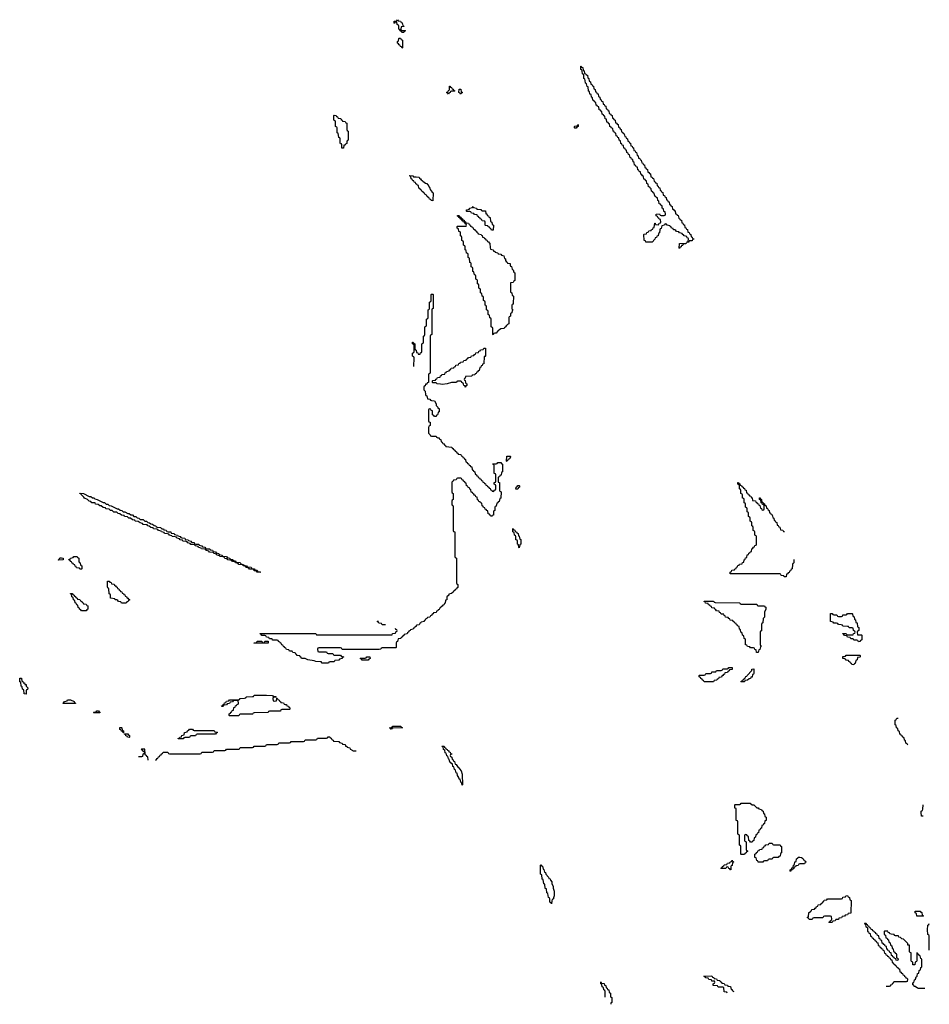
# Model space of a CAD drawing. Header units: inches. Extents: x 2710028 to 2964570, y 496606 to 722708.
# Tile 18 of 228: x 2780088 to 2791890, y 592344 to 605114. Entities that reach past the tile are written whole.
import ezdxf

# ---------------------------------------------------------------- set-up
doc = ezdxf.new("R2010")
doc.units = ezdxf.units.IN
doc.header["$MEASUREMENT"] = 0
for name, color, linetype in [('C7589', 7, 'Continuous'), ('C7599', 7, 'Continuous'), ('C7680', 7, 'Continuous')]:
    doc.layers.add(name, color=color, linetype=linetype)

msp = doc.modelspace()

# ---------------------------------------------------------------- linework, layer by layer
at = {"layer": 'C7589', "color": 6}
for points in [[(2785394, 600000), (2785394, 599910), (2785398, 599898), (2785412, 599892), (2785412, 599850), (2785398, 599842), (2785393, 599827), (2785391, 599751), (2785414, 599730), (2785418, 599718), (2785432, 599712), (2785490, 599711), (2785498, 599698), (2785512, 599692), (2785530, 599691), (2785534, 599674), (2785552, 599670), (2785558, 599638), (2785570, 599634), (2785578, 599618), (2785590, 599614), (2785598, 599598), (2785614, 599590), (2785618, 599578), (2785694, 599570), (2785698, 599558), (2785710, 599554), (2785718, 599538), (2785734, 599530), (2785738, 599518), (2785754, 599510), (2785758, 599498), (2785774, 599490), (2785778, 599478), (2785810, 599474), (2785818, 599458), (2785833, 599453), (2785838, 599438), (2785853, 599433), (2785858, 599418), (2785874, 599410), (2785878, 599378), (2785893, 599373), (2785898, 599358), (2785913, 599353), (2785918, 599338), (2785933, 599333), (2785938, 599318), (2785953, 599313), (2785958, 599278), (2785973, 599273), (2785978, 599258), (2785994, 599250), (2785998, 599218), (2786013, 599213), (2786018, 599198), (2786033, 599193), (2786038, 599178), (2786053, 599173), (2786058, 599158), (2786073, 599153), (2786078, 599138), (2786093, 599133), (2786098, 599118), (2786113, 599113), (2786118, 599098), (2786133, 599093), (2786138, 599078), (2786153, 599073), (2786158, 599058), (2786173, 599053), (2786178, 599038), (2786193, 599033), (2786198, 599018), (2786213, 599013), (2786218, 598998), (2786230, 598994), (2786242, 598998), (2786247, 599013), (2786262, 599018), (2786266, 599030), (2786266, 599070), (2786262, 599082), (2786246, 599090), (2786246, 599110), (2786262, 599118), (2786266, 599130), (2786266, 599210), (2786262, 599222), (2786246, 599230), (2786246, 599330), (2786242, 599342), (2786230, 599346), (2786228, 599352), (2786270, 599354), (2786282, 599358), (2786290, 599372), (2786330, 599372), (2786338, 599358), (2786354, 599350), (2786354, 599250), (2786338, 599242), (2786333, 599207), (2786318, 599202), (2786313, 599187), (2786298, 599182), (2786294, 599170), (2786294, 599130), (2786298, 599118), (2786314, 599110), (2786314, 599010), (2786318, 598998), (2786334, 598990), (2786331, 598910), (2786318, 598902), (2786310, 598866), (2786298, 598862), (2786290, 598846), (2786278, 598842), (2786270, 598806), (2786258, 598802), (2786254, 598790), (2786254, 598750), (2786238, 598742), (2786234, 598730), (2786234, 598690), (2786218, 598682), (2786210, 598666), (2786202, 598682), (2786187, 598687), (2786182, 598702), (2786167, 598707), (2786162, 598742), (2786147, 598747), (2786142, 598762), (2786127, 598767), (2786122, 598782), (2786107, 598787), (2786102, 598802), (2786087, 598807), (2786082, 598842), (2786067, 598847), (2786062, 598862), (2786047, 598867), (2786042, 598882), (2786027, 598887), (2786022, 598922), (2786007, 598927), (2786002, 598942), (2785987, 598947), (2785982, 598962), (2785967, 598967), (2785962, 598982), (2785947, 598987), (2785942, 599022), (2785927, 599027), (2785922, 599042), (2785907, 599047), (2785902, 599062), (2785887, 599067), (2785882, 599102), (2785867, 599107), (2785862, 599122), (2785847, 599127), (2785842, 599142), (2785827, 599147), (2785822, 599162), (2785810, 599166), (2785770, 599166), (2785758, 599162), (2785753, 599147), (2785718, 599142), (2785713, 599127), (2785698, 599122), (2785694, 599110), (2785694, 598990), (2785698, 598978), (2785714, 598970), (2785714, 598890), (2785698, 598882), (2785694, 598870), (2785694, 598830), (2785698, 598818), (2785714, 598810), (2785714, 598490), (2785718, 598478), (2785734, 598470), (2785734, 598150), (2785738, 598138), (2785754, 598130), (2785754, 597810), (2785758, 597798), (2785774, 597790), (2785774, 597750), (2785758, 597742), (2785754, 597730), (2785738, 597722), (2785734, 597710), (2785718, 597702), (2785714, 597690), (2785692, 597670), (2785658, 597662), (2785654, 597650), (2785632, 597628), (2785630, 597588), (2785614, 597586), (2785610, 597546), (2785598, 597542), (2785590, 597526), (2785578, 597522), (2785570, 597506), (2785558, 597502), (2785554, 597490), (2785538, 597482), (2785530, 597466), (2785518, 597462), (2785513, 597447), (2785498, 597442), (2785493, 597427), (2785458, 597422), (2785453, 597407), (2785438, 597402), (2785434, 597390), (2785418, 597382), (2785410, 597366), (2785378, 597362), (2785374, 597350), (2785358, 597342), (2785350, 597326), (2785338, 597322), (2785334, 597310), (2785298, 597302), (2785294, 597290), (2785278, 597282), (2785270, 597266), (2785238, 597262), (2785230, 597246), (2785218, 597242), (2785210, 597226), (2785198, 597222), (2785194, 597210), (2785158, 597202), (2785154, 597190), (2785138, 597182), (2785134, 597170), (2785118, 597162), (2785114, 597150), (2785078, 597142), (2785070, 597126), (2785058, 597122), (2785054, 597110), (2785038, 597102), (2785034, 597090), (2784998, 597082), (2784992, 597050), (2784978, 597042), (2784974, 597030), (2784974, 596970), (2784970, 596966), (2784790, 596966), (2784778, 596962), (2784772, 596948), (2784750, 596946), (2784270, 596946), (2784262, 596962), (2784250, 596966), (2783970, 596966), (2783958, 596962), (2783954, 596950), (2783958, 596918), (2783970, 596914), (2784070, 596914), (2784078, 596898), (2784090, 596894), (2784150, 596894), (2784158, 596878), (2784170, 596874), (2784250, 596874), (2784258, 596858), (2784292, 596852), (2784286, 596846), (2784274, 596846), (2784270, 596828), (2784238, 596822), (2784230, 596808), (2784178, 596802), (2784170, 596786), (2784110, 596786), (2784098, 596782), (2784094, 596770), (2784088, 596768), (2784012, 596768), (2784006, 596774), (2784006, 596786), (2783929, 596789), (2783910, 596798), (2783826, 596810), (2783790, 596828), (2783746, 596830), (2783742, 596842), (2783726, 596850), (2783722, 596862), (2783686, 596870), (2783682, 596882), (2783670, 596886), (2783662, 596902), (2783630, 596906), (2783622, 596922), (2783590, 596926), (2783582, 596942), (2783550, 596946), (2783542, 596962), (2783526, 596970), (2783522, 596982), (2783510, 596986), (2783502, 597002), (2783490, 597006), (2783482, 597022), (2783466, 597030), (2783462, 597042), (2783446, 597050), (2783442, 597062), (2783430, 597066), (2783370, 597066), (2783362, 597082), (2783330, 597086), (2783322, 597102), (2783290, 597106), (2783282, 597122), (2783270, 597126), (2783230, 597126), (2783222, 597142), (2783206, 597150), (2783210, 597154), (2783930, 597154), (2783938, 597138), (2783950, 597134), (2784910, 597134), (2784922, 597138), (2784927, 597153), (2784962, 597158), (2784967, 597173), (2784982, 597178), (2784986, 597190), (2784982, 597202), (2784967, 597207), (2784964, 597216)], [(2785513, 600000), (2785510, 599988), (2785494, 599986), (2785490, 599966), (2785470, 599966), (2785462, 599982), (2785446, 599990), (2785446, 600000)], [(2790000, 597902), (2789970, 597906), (2789962, 597922), (2789950, 597926), (2789307, 597927), (2789306, 597950), (2789322, 597958), (2789327, 597973), (2789362, 597978), (2789367, 597993), (2789382, 597998), (2789387, 598013), (2789402, 598018), (2789407, 598033), (2789422, 598038), (2789427, 598053), (2789462, 598058), (2789467, 598073), (2789482, 598078), (2789486, 598110), (2789502, 598118), (2789507, 598133), (2789522, 598138), (2789527, 598173), (2789542, 598178), (2789547, 598193), (2789562, 598198), (2789567, 598213), (2789582, 598218), (2789587, 598253), (2789602, 598258), (2789607, 598273), (2789622, 598278), (2789627, 598293), (2789642, 598298), (2789646, 598310), (2789646, 598410), (2789642, 598422), (2789626, 598430), (2789626, 598470), (2789622, 598482), (2789606, 598490), (2789606, 598530), (2789602, 598542), (2789586, 598550), (2789586, 598590), (2789582, 598602), (2789566, 598610), (2789566, 598650), (2789562, 598662), (2789546, 598670), (2789546, 598710), (2789542, 598722), (2789526, 598730), (2789526, 598770), (2789522, 598782), (2789506, 598790), (2789506, 598830), (2789502, 598842), (2789486, 598850), (2789486, 598890), (2789482, 598902), (2789466, 598910), (2789466, 598950), (2789462, 598962), (2789446, 598970), (2789446, 599010), (2789442, 599022), (2789426, 599030), (2789426, 599070), (2789422, 599082), (2789406, 599090), (2789407, 599113), (2789413, 599113), (2789418, 599098), (2789433, 599093), (2789438, 599078), (2789453, 599073), (2789458, 599058), (2789473, 599053), (2789478, 599038), (2789493, 599033), (2789498, 599018), (2789513, 599013), (2789518, 598978), (2789533, 598973), (2789538, 598958), (2789553, 598953), (2789558, 598938), (2789573, 598933), (2789578, 598918), (2789593, 598913), (2789598, 598878), (2789633, 598873), (2789638, 598858), (2789653, 598853), (2789658, 598838), (2789673, 598833), (2789678, 598818), (2789693, 598813), (2789698, 598778), (2789713, 598773), (2789718, 598758), (2789730, 598754), (2789742, 598758), (2789746, 598770), (2789746, 598810), (2789742, 598822), (2789727, 598827), (2789722, 598842), (2789707, 598847), (2789702, 598882), (2789686, 598890), (2789686, 598914), (2789693, 598913), (2789698, 598898), (2789714, 598890), (2789718, 598858), (2789733, 598853), (2789738, 598838), (2789750, 598834), (2789758, 598818), (2789774, 598810), (2789778, 598778), (2789790, 598774), (2789798, 598758), (2789814, 598750), (2789818, 598718), (2789830, 598714), (2789838, 598698), (2789852, 598692), (2789858, 598658), (2789874, 598650), (2789878, 598618), (2789890, 598614), (2789898, 598598), (2789910, 598594), (2789918, 598558), (2789930, 598554), (2789938, 598538), (2789952, 598532), (2789958, 598498), (2789990, 598494), (2789998, 598478), (2790000, 598477)], [(2784834, 597270), (2784830, 597266), (2784790, 597266), (2784782, 597282), (2784747, 597287), (2784742, 597302), (2784726, 597310), (2784744, 597316)], [(2781848, 595510), (2781862, 595518), (2781870, 595534), (2781882, 595538), (2781890, 595554), (2781902, 595558), (2781910, 595574), (2781922, 595578), (2781930, 595594), (2781942, 595598), (2781950, 595614), (2782010, 595614), (2782018, 595598), (2782030, 595594), (2782430, 595594), (2782442, 595598), (2782450, 595614), (2782590, 595614), (2782602, 595618), (2782610, 595634), (2782750, 595634), (2782762, 595638), (2782770, 595654), (2782930, 595654), (2782942, 595658), (2782950, 595674), (2783110, 595674), (2783122, 595678), (2783130, 595694), (2783270, 595694), (2783282, 595698), (2783290, 595714), (2783430, 595714), (2783442, 595718), (2783450, 595734), (2783590, 595734), (2783602, 595738), (2783610, 595754), (2783770, 595754), (2783782, 595758), (2783790, 595774), (2783930, 595774), (2783942, 595778), (2783950, 595794), (2784070, 595794), (2784082, 595798), (2784090, 595814), (2784110, 595814), (2784118, 595798), (2784130, 595794), (2784138, 595778), (2784154, 595770), (2784158, 595758), (2784230, 595752), (2784238, 595738), (2784274, 595730), (2784278, 595718), (2784310, 595712), (2784314, 595694), (2784334, 595690), (2784338, 595678), (2784372, 595670), (2784374, 595654), (2784394, 595650), (2784398, 595638), (2784413, 595633), (2784454, 595630)], [(2781754, 595510), (2781752, 595552), (2781738, 595558), (2781733, 595573), (2781718, 595578), (2781714, 595590), (2781710, 595652), (2781670, 595654), (2781666, 595650), (2781682, 595642), (2781687, 595627), (2781702, 595622), (2781706, 595610), (2781702, 595598), (2781686, 595590), (2781682, 595558), (2781670, 595554), (2781630, 595554)], [(2789268, 592488), (2789262, 592502), (2789227, 592507), (2789222, 592562), (2789210, 592566), (2789150, 592566), (2789142, 592582), (2789087, 592587), (2789086, 592610), (2789102, 592618), (2789106, 592630), (2789102, 592642), (2789070, 592646), (2789062, 592662), (2789030, 592666), (2789022, 592682), (2788990, 592686), (2788982, 592702), (2788966, 592710), (2789070, 592714), (2789078, 592698), (2789093, 592693), (2789098, 592678), (2789130, 592674), (2789138, 592658), (2789170, 592654), (2789178, 592638), (2789193, 592633), (2789198, 592618), (2789230, 592614), (2789238, 592598), (2789270, 592594), (2789278, 592578), (2789310, 592574), (2789318, 592538), (2789330, 592534), (2789338, 592518), (2789354, 592510)], [(2787684, 592436), (2787686, 592510), (2787682, 592522), (2787666, 592530), (2787662, 592562), (2787646, 592570), (2787642, 592602), (2787626, 592610), (2787626, 592630), (2787630, 592634), (2787638, 592618), (2787670, 592612), (2787674, 592594), (2787692, 592590), (2787698, 592558), (2787710, 592554), (2787714, 592534), (2787730, 592532), (2787738, 592498), (2787752, 592490), (2787754, 592450), (2787758, 592438), (2787770, 592434), (2787772, 592428), (2787771, 592369), (2787758, 592362), (2787756, 592344)]]:
    msp.add_lwpolyline(points, dxfattribs=at)
for points in [[(2786410, 599386), (2786406, 599390), (2786410, 599454), (2786450, 599454), (2786454, 599450), (2786450, 599426), (2786438, 599422), (2786430, 599406), (2786418, 599402)], [(2786550, 599026), (2786527, 599027), (2786528, 599050), (2786542, 599058), (2786550, 599074), (2786570, 599074), (2786574, 599070), (2786574, 599050), (2786558, 599042)], [(2783210, 597946), (2783170, 597948), (2783162, 597962), (2783130, 597968), (2783122, 597982), (2783107, 597987), (2783070, 597988), (2783062, 598002), (2783030, 598008), (2783022, 598022), (2782986, 598030), (2782982, 598042), (2782930, 598048), (2782922, 598062), (2782886, 598070), (2782882, 598082), (2782849, 598089), (2782842, 598102), (2782790, 598108), (2782782, 598122), (2782750, 598128), (2782742, 598142), (2782727, 598147), (2782686, 598150), (2782682, 598162), (2782646, 598170), (2782642, 598182), (2782606, 598190), (2782602, 598202), (2782550, 598208), (2782542, 598222), (2782510, 598228), (2782502, 598242), (2782487, 598247), (2782446, 598250), (2782442, 598262), (2782410, 598268), (2782402, 598282), (2782366, 598290), (2782362, 598302), (2782347, 598307), (2782310, 598308), (2782302, 598322), (2782270, 598328), (2782262, 598342), (2782247, 598347), (2782206, 598350), (2782202, 598362), (2782170, 598368), (2782162, 598382), (2782129, 598389), (2782122, 598402), (2782107, 598407), (2782066, 598410), (2782062, 598422), (2782030, 598428), (2782022, 598442), (2782007, 598447), (2781966, 598450), (2781962, 598462), (2781926, 598470), (2781922, 598482), (2781889, 598489), (2781882, 598502), (2781867, 598507), (2781826, 598510), (2781822, 598522), (2781790, 598528), (2781767, 598547), (2781749, 598549), (2781742, 598562), (2781690, 598568), (2781682, 598582), (2781650, 598588), (2781627, 598607), (2781586, 598610), (2781582, 598622), (2781550, 598628), (2781527, 598647), (2781506, 598650), (2781487, 598667), (2781446, 598670), (2781442, 598682), (2781410, 598688), (2781387, 598707), (2781366, 598710), (2781350, 598726), (2781310, 598728), (2781287, 598747), (2781266, 598750), (2781247, 598767), (2781206, 598770), (2781202, 598782), (2781170, 598788), (2781147, 598807), (2781126, 598810), (2781107, 598827), (2781070, 598829), (2781066, 598846), (2781026, 598850), (2781010, 598866), (2780990, 598868), (2780969, 598889), (2780930, 598909), (2780922, 598922), (2780888, 598950), (2780886, 598966), (2780874, 598966), (2780868, 598972), (2780914, 598970), (2780990, 598931), (2781011, 598931), (2781031, 598911), (2781050, 598911), (2781061, 598901), (2781094, 598890), (2781171, 598851), (2781190, 598851), (2781210, 598832), (2781232, 598830), (2781250, 598812), (2781274, 598810), (2781351, 598771), (2781370, 598771), (2781391, 598751), (2781414, 598750), (2781432, 598732), (2781454, 598730), (2781490, 598711), (2781510, 598711), (2781530, 598692), (2781551, 598691), (2781570, 598672), (2781594, 598670), (2781612, 598652), (2781634, 598650), (2781653, 598633), (2781691, 598631), (2781710, 598612), (2781734, 598610), (2781752, 598592), (2781774, 598590), (2781790, 598574), (2781810, 598572), (2781833, 598553), (2781854, 598550), (2781858, 598538), (2781873, 598533), (2781914, 598530), (2781932, 598512), (2781954, 598510), (2781958, 598498), (2781990, 598492), (2781998, 598478), (2782013, 598473), (2782050, 598471), (2782054, 598454), (2782094, 598450), (2782098, 598438), (2782134, 598430), (2782138, 598418), (2782170, 598412), (2782178, 598398), (2782193, 598393), (2782230, 598391), (2782234, 598374), (2782274, 598370), (2782278, 598358), (2782310, 598352), (2782318, 598338), (2782350, 598332), (2782358, 598318), (2782373, 598313), (2782414, 598310), (2782418, 598298), (2782450, 598292), (2782458, 598278), (2782491, 598271), (2782498, 598258), (2782513, 598253), (2782554, 598250), (2782558, 598238), (2782590, 598232), (2782598, 598218), (2782630, 598212), (2782638, 598198), (2782670, 598192), (2782678, 598178), (2782714, 598170), (2782718, 598158), (2782770, 598152), (2782778, 598138), (2782814, 598130), (2782818, 598118), (2782852, 598112), (2782858, 598098), (2782890, 598094), (2782898, 598078), (2782950, 598072), (2782958, 598058), (2782994, 598050), (2782998, 598038), (2783032, 598032), (2783038, 598018), (2783092, 598012), (2783098, 597998), (2783130, 597994), (2783138, 597978), (2783170, 597974), (2783178, 597958), (2783210, 597954), (2783214, 597950)], [(2786570, 598266), (2786566, 598270), (2786562, 598302), (2786546, 598310), (2786546, 598350), (2786542, 598362), (2786526, 598370), (2786526, 598410), (2786522, 598422), (2786507, 598427), (2786502, 598462), (2786486, 598470), (2786486, 598510), (2786490, 598514), (2786498, 598498), (2786513, 598493), (2786518, 598478), (2786533, 598473), (2786538, 598458), (2786554, 598450), (2786558, 598418), (2786570, 598414), (2786578, 598378), (2786592, 598372), (2786592, 598310), (2786578, 598302)], [(2780870, 597986), (2780862, 598002), (2780827, 598007), (2780822, 598022), (2780807, 598027), (2780802, 598042), (2780787, 598047), (2780782, 598062), (2780767, 598067), (2780762, 598082), (2780747, 598087), (2780742, 598102), (2780727, 598107), (2780727, 598113), (2780742, 598118), (2780748, 598132), (2780782, 598138), (2780790, 598152), (2780833, 598153), (2780838, 598138), (2780854, 598130), (2780854, 598090), (2780858, 598078), (2780874, 598070), (2780878, 598038), (2780894, 598030), (2780894, 597990), (2780890, 597986)], [(2780590, 598106), (2780588, 598110), (2780602, 598118), (2780610, 598134), (2780630, 598134), (2780654, 598130), (2780654, 598110), (2780650, 598108)], [(2781470, 597546), (2781410, 597548), (2781402, 597562), (2781370, 597568), (2781362, 597582), (2781348, 597588), (2781326, 597590), (2781322, 597602), (2781268, 597610), (2781266, 597650), (2781262, 597662), (2781250, 597666), (2781247, 597673), (2781246, 597730), (2781242, 597742), (2781230, 597746), (2781227, 597753), (2781227, 597833), (2781250, 597834), (2781258, 597818), (2781273, 597813), (2781278, 597798), (2781313, 597793), (2781318, 597778), (2781333, 597773), (2781338, 597758), (2781353, 597753), (2781358, 597738), (2781373, 597733), (2781378, 597718), (2781393, 597713), (2781398, 597698), (2781413, 597693), (2781418, 597678), (2781433, 597673), (2781438, 597658), (2781453, 597653), (2781458, 597638), (2781473, 597633), (2781478, 597618), (2781493, 597613), (2781498, 597598), (2781513, 597593), (2781513, 597587), (2781498, 597582), (2781490, 597566), (2781478, 597562)], [(2780888, 597448), (2780882, 597462), (2780866, 597470), (2780862, 597482), (2780846, 597490), (2780842, 597522), (2780830, 597526), (2780822, 597542), (2780806, 597550), (2780802, 597582), (2780786, 597590), (2780782, 597622), (2780766, 597630), (2780762, 597662), (2780747, 597667), (2780747, 597673), (2780770, 597674), (2780778, 597658), (2780794, 597650), (2780798, 597638), (2780813, 597633), (2780818, 597618), (2780833, 597613), (2780838, 597598), (2780870, 597594), (2780878, 597578), (2780894, 597570), (2780898, 597558), (2780913, 597553), (2780918, 597538), (2780950, 597534), (2780958, 597518), (2780974, 597510), (2780972, 597470), (2780958, 597462), (2780950, 597449)], [(2789670, 597514), (2789750, 597514), (2789758, 597498), (2789770, 597494), (2789771, 597470), (2789752, 597430), (2789750, 597366), (2789733, 597347), (2789731, 597290), (2789718, 597282), (2789714, 597270), (2789712, 597188), (2789698, 597182), (2789694, 597170), (2789694, 597010), (2789698, 596998), (2789711, 596990), (2789698, 596982), (2789690, 596946), (2789678, 596942), (2789670, 596906), (2789647, 596907), (2789642, 596942), (2789627, 596947), (2789622, 596962), (2789610, 596966), (2789570, 596966), (2789562, 596982), (2789530, 596986), (2789522, 597002), (2789507, 597007), (2789506, 597070), (2789502, 597082), (2789487, 597087), (2789482, 597122), (2789466, 597130), (2789462, 597162), (2789446, 597170), (2789442, 597202), (2789426, 597210), (2789422, 597242), (2789407, 597247), (2789402, 597262), (2789387, 597267), (2789382, 597282), (2789367, 597287), (2789362, 597302), (2789347, 597307), (2789342, 597322), (2789307, 597327), (2789302, 597342), (2789287, 597347), (2789282, 597362), (2789247, 597367), (2789242, 597382), (2789227, 597387), (2789222, 597402), (2789190, 597406), (2789182, 597422), (2789167, 597427), (2789162, 597442), (2789127, 597447), (2789122, 597462), (2789107, 597467), (2789102, 597482), (2789067, 597487), (2789062, 597502), (2789047, 597507), (2789042, 597522), (2789027, 597527), (2789022, 597542), (2788987, 597547), (2788982, 597562), (2788967, 597567), (2788967, 597573), (2789087, 597573), (2789094, 597570), (2789098, 597558), (2789110, 597554), (2789430, 597552), (2789438, 597538), (2789450, 597534), (2789650, 597532), (2789658, 597518)], [(2783130, 597026), (2783126, 597030), (2783130, 597034), (2783162, 597038), (2783170, 597054), (2783230, 597054), (2783238, 597038), (2783250, 597034), (2783262, 597038), (2783270, 597054), (2783310, 597054), (2783314, 597050), (2783314, 597030), (2783310, 597026)], [(2784530, 596809), (2784522, 596822), (2784506, 596830), (2784510, 596834), (2784570, 596834), (2784582, 596838), (2784590, 596852), (2784632, 596852), (2784634, 596830), (2784618, 596822), (2784610, 596809)], [(2789090, 596526), (2788970, 596528), (2788962, 596542), (2788946, 596550), (2788942, 596562), (2788926, 596570), (2788922, 596582), (2788906, 596590), (2788906, 596610), (2788910, 596614), (2788970, 596614), (2788982, 596618), (2788990, 596634), (2789050, 596634), (2789062, 596638), (2789070, 596654), (2789110, 596654), (2789122, 596658), (2789130, 596674), (2789190, 596674), (2789202, 596678), (2789210, 596694), (2789270, 596694), (2789282, 596698), (2789290, 596714), (2789333, 596713), (2789333, 596687), (2789298, 596682), (2789293, 596667), (2789278, 596662), (2789273, 596647), (2789238, 596642), (2789233, 596627), (2789218, 596622), (2789213, 596607), (2789198, 596602), (2789193, 596587), (2789158, 596582), (2789153, 596567), (2789138, 596562), (2789133, 596547), (2789098, 596542)], [(2789450, 596526), (2789446, 596530), (2789462, 596538), (2789466, 596550), (2789482, 596558), (2789486, 596570), (2789502, 596578), (2789510, 596594), (2789522, 596598), (2789526, 596610), (2789588, 596672), (2789589, 596691), (2789613, 596693), (2789613, 596633), (2789610, 596626), (2789598, 596622), (2789591, 596589), (2789574, 596586), (2789570, 596568), (2789553, 596567), (2789530, 596548), (2789498, 596542), (2789490, 596528)], [(2780170, 596368), (2780148, 596370), (2780142, 596422), (2780126, 596430), (2780122, 596462), (2780108, 596470), (2780102, 596522), (2780088, 596528), (2780088, 596572), (2780110, 596572), (2780114, 596534), (2780130, 596532), (2780134, 596514), (2780150, 596512), (2780153, 596493), (2780171, 596491), (2780172, 596472), (2780192, 596450), (2780190, 596426), (2780178, 596422), (2780174, 596410)], [(2780650, 596246), (2780646, 596250), (2780662, 596258), (2780669, 596271), (2780702, 596278), (2780710, 596292), (2780749, 596291), (2780794, 596270), (2780798, 596258), (2780814, 596250), (2780814, 596246), (2780810, 596246)], [(2783390, 596274), (2783422, 596278), (2783426, 596314), (2783430, 596314), (2783438, 596298), (2783454, 596290), (2783458, 596278), (2783474, 596270), (2783478, 596258), (2783510, 596252), (2783518, 596238), (2783533, 596233), (2783550, 596232), (2783554, 596214), (2783574, 596210), (2783578, 596198), (2783590, 596194), (2783593, 596187), (2783594, 596170), (2783590, 596166), (2783490, 596166), (2783478, 596162), (2783470, 596148), (2783330, 596146), (2783318, 596142), (2783310, 596128), (2783130, 596126), (2783118, 596122), (2783114, 596110), (2783107, 596107), (2782950, 596106), (2782938, 596102), (2782930, 596086), (2782810, 596086), (2782806, 596090), (2782807, 596113), (2782822, 596118), (2782827, 596133), (2782842, 596138), (2782847, 596153), (2782862, 596158), (2782867, 596193), (2782882, 596198), (2782887, 596213), (2782902, 596218), (2782907, 596233), (2782922, 596238), (2782926, 596250), (2782922, 596282), (2782910, 596286), (2782870, 596286), (2782858, 596282), (2782850, 596266), (2782818, 596262), (2782810, 596246), (2782778, 596242), (2782770, 596226), (2782738, 596222), (2782730, 596206), (2782710, 596206), (2782707, 596213), (2782722, 596218), (2782727, 596233), (2782742, 596238), (2782747, 596253), (2782762, 596258), (2782770, 596274), (2782802, 596278), (2782810, 596294), (2782930, 596294), (2782942, 596298), (2782949, 596311), (2783007, 596313), (2783022, 596318), (2783026, 596330), (2783033, 596333), (2783110, 596334), (2783122, 596338), (2783130, 596354), (2783290, 596354), (2783370, 596351), (2783378, 596338), (2783410, 596334), (2783414, 596326), (2783378, 596322), (2783374, 596310), (2783378, 596278)], [(2781050, 596126), (2781046, 596130), (2781050, 596134), (2781082, 596138), (2781088, 596152), (2781110, 596152), (2781118, 596138), (2781130, 596134), (2781130, 596126)], [(2781430, 595866), (2781422, 595882), (2781407, 595887), (2781402, 595902), (2781387, 595907), (2781387, 595933), (2781410, 595934), (2781414, 595930), (2781418, 595898), (2781434, 595890), (2781434, 595866)], [(2781510, 595806), (2781487, 595807), (2781482, 595822), (2781467, 595827), (2781462, 595842), (2781447, 595847), (2781446, 595854), (2781490, 595854), (2781498, 595838), (2781514, 595830), (2781514, 595810)], [(2782350, 595894), (2782610, 595894), (2782618, 595878), (2782650, 595874), (2782654, 595870), (2782638, 595862), (2782630, 595846), (2782390, 595846), (2782378, 595842), (2782370, 595826), (2782310, 595826), (2782298, 595822), (2782290, 595806), (2782230, 595806), (2782218, 595802), (2782210, 595786), (2782146, 595786), (2782146, 595790), (2782162, 595798), (2782166, 595810), (2782186, 595814), (2782190, 595832), (2782222, 595838), (2782228, 595870), (2782262, 595878), (2782266, 595890), (2782282, 595898), (2782290, 595914), (2782330, 595914), (2782338, 595898)], [(2784910, 595908), (2784902, 595922), (2784888, 595930), (2784922, 595938), (2784930, 595952), (2785031, 595951), (2785034, 595950), (2785038, 595938), (2785054, 595930), (2784930, 595926), (2784918, 595922)], [(2785830, 595186), (2785822, 595222), (2785810, 595226), (2785802, 595262), (2785790, 595266), (2785787, 595287), (2785768, 595310), (2785762, 595342), (2785750, 595346), (2785742, 595382), (2785728, 595390), (2785722, 595422), (2785706, 595430), (2785702, 595462), (2785690, 595466), (2785682, 595482), (2785670, 595486), (2785662, 595522), (2785650, 595526), (2785642, 595562), (2785630, 595566), (2785622, 595602), (2785610, 595606), (2785602, 595642), (2785586, 595650), (2785582, 595682), (2785570, 595686), (2785567, 595693), (2785594, 595690), (2785598, 595678), (2785614, 595670), (2785618, 595658), (2785634, 595650), (2785638, 595638), (2785654, 595630), (2785658, 595618), (2785673, 595613), (2785678, 595598), (2785693, 595593), (2785693, 595587), (2785678, 595582), (2785674, 595570), (2785678, 595558), (2785694, 595550), (2785698, 595518), (2785713, 595513), (2785718, 595498), (2785730, 595494), (2785738, 595458), (2785750, 595454), (2785777, 595417), (2785791, 595410), (2785796, 595396), (2785818, 595370), (2785831, 595329), (2785834, 595190)], [(2789570, 594446), (2789562, 594462), (2789547, 594467), (2789542, 594522), (2789527, 594527), (2789522, 594542), (2789510, 594546), (2789498, 594542), (2789494, 594530), (2789494, 594470), (2789498, 594458), (2789514, 594450), (2789514, 594350), (2789518, 594338), (2789534, 594330), (2789518, 594322), (2789513, 594307), (2789498, 594302), (2789490, 594288), (2789450, 594286), (2789446, 594290), (2789446, 594390), (2789442, 594402), (2789426, 594410), (2789426, 594530), (2789422, 594542), (2789406, 594550), (2789406, 594710), (2789402, 594722), (2789386, 594730), (2789386, 594870), (2789382, 594882), (2789366, 594890), (2789366, 594930), (2789370, 594934), (2789430, 594934), (2789442, 594938), (2789450, 594951), (2789567, 594953), (2789592, 594932), (2789612, 594930), (2789652, 594892), (2789671, 594891), (2789678, 594878), (2789714, 594870), (2789718, 594858), (2789734, 594850), (2789738, 594818), (2789753, 594813), (2789758, 594778), (2789774, 594770), (2789774, 594730), (2789758, 594722), (2789753, 594687), (2789738, 594682), (2789733, 594667), (2789718, 594662), (2789713, 594627), (2789698, 594622), (2789693, 594607), (2789678, 594602), (2789673, 594567), (2789658, 594562), (2789653, 594547), (2789638, 594542), (2789634, 594510), (2789618, 594502), (2789614, 594470), (2789598, 594462), (2789593, 594447)], [(2789730, 594188), (2789670, 594189), (2789666, 594206), (2789650, 594208), (2789642, 594242), (2789628, 594250), (2789627, 594293), (2789642, 594298), (2789647, 594313), (2789662, 594318), (2789667, 594333), (2789682, 594338), (2789687, 594353), (2789722, 594358), (2789727, 594373), (2789742, 594378), (2789747, 594393), (2789762, 594398), (2789767, 594413), (2789802, 594418), (2789810, 594434), (2789850, 594434), (2789858, 594418), (2789870, 594414), (2789953, 594413), (2789958, 594398), (2789972, 594390), (2789972, 594310), (2789958, 594302), (2789953, 594267), (2789938, 594262), (2789930, 594246), (2789870, 594246), (2789858, 594242), (2789850, 594226), (2789810, 594226), (2789798, 594222), (2789790, 594206), (2789750, 594206), (2789738, 594202)], [(2789310, 594086), (2789302, 594102), (2789287, 594107), (2789282, 594122), (2789270, 594126), (2789258, 594122), (2789250, 594106), (2789190, 594106), (2789186, 594110), (2789202, 594118), (2789207, 594133), (2789222, 594138), (2789227, 594153), (2789262, 594158), (2789270, 594174), (2789302, 594178), (2789307, 594193), (2789322, 594198), (2789330, 594214), (2789338, 594198), (2789352, 594190), (2789338, 594182), (2789330, 594146), (2789318, 594142), (2789314, 594130), (2789314, 594090)], [(2786990, 593646), (2786982, 593662), (2786968, 593668), (2786966, 593710), (2786962, 593722), (2786948, 593728), (2786942, 593782), (2786928, 593788), (2786922, 593842), (2786908, 593848), (2786902, 593902), (2786888, 593908), (2786882, 593962), (2786868, 593968), (2786862, 594022), (2786846, 594030), (2786846, 594150), (2786850, 594154), (2786858, 594138), (2786870, 594134), (2786878, 594098), (2786890, 594094), (2786898, 594058), (2786910, 594054), (2786914, 594030), (2786950, 593994), (2786954, 593974), (2786972, 593970), (2786973, 593953), (2786992, 593932), (2786992, 593910), (2787010, 593874), (2787011, 593851), (2787022, 593810), (2787022, 593750), (2787013, 593727), (2787012, 593710), (2786998, 593702), (2786993, 593687)]]:
    msp.add_lwpolyline(points, close=True, dxfattribs=at)
at = {"layer": 'C7599', "color": 6}
for points in [[(2790000, 598477), (2790010, 598474)], [(2790132, 598112), (2790131, 598069), (2790130, 598066), (2790118, 598062), (2790114, 598050), (2790112, 597990), (2790098, 597982), (2790090, 597966), (2790078, 597962), (2790070, 597946), (2790058, 597942), (2790050, 597926), (2790038, 597922), (2790034, 597890), (2790030, 597886), (2790007, 597887), (2790002, 597902), (2790000, 597902)], [(2791610, 595706), (2791602, 595722), (2791586, 595730), (2791582, 595762), (2791566, 595770), (2791562, 595802), (2791547, 595807), (2791542, 595822), (2791527, 595827), (2791522, 595842), (2791507, 595847), (2791502, 595882), (2791486, 595890), (2791482, 595922), (2791466, 595930), (2791462, 595962), (2791446, 595970), (2791446, 596030), (2791462, 596038), (2791467, 596053), (2791484, 596056)], [(2791810, 594786), (2791790, 594786), (2791786, 594830), (2791786, 594850), (2791802, 594858), (2791807, 594873), (2791809, 594931)], [(2791834, 592550), (2791750, 592551), (2791735, 592555), (2791706, 592574), (2791694, 592574), (2791690, 592594), (2791678, 592598), (2791674, 592610), (2791678, 592622), (2791690, 592626), (2791698, 592662), (2791712, 592670), (2791718, 592702), (2791732, 592710), (2791738, 592742), (2791752, 592750), (2791758, 592782), (2791774, 592790), (2791778, 592822), (2791792, 592830), (2791793, 592927), (2791790, 592934), (2791778, 592938), (2791773, 592973), (2791758, 592978), (2791754, 592990), (2791738, 592998), (2791734, 593010), (2791727, 593013), (2791726, 592910), (2791722, 592898), (2791706, 592890), (2791702, 592858), (2791690, 592854), (2791678, 592858), (2791674, 592890), (2791658, 592898), (2791654, 592910), (2791654, 593010), (2791638, 593018), (2791634, 593030), (2791632, 593110), (2791613, 593113), (2791610, 593134), (2791554, 593190), (2791533, 593193), (2791514, 593210), (2791494, 593214), (2791491, 593231), (2791453, 593233), (2791438, 593238), (2791434, 593250), (2791393, 593253), (2791378, 593258), (2791374, 593270), (2791354, 593274), (2791350, 593292), (2791310, 593292), (2791306, 593290), (2791306, 593250), (2791322, 593242), (2791327, 593207), (2791342, 593202), (2791347, 593187), (2791362, 593182), (2791366, 593150), (2791382, 593142), (2791386, 593110), (2791402, 593102), (2791406, 593070), (2791422, 593062), (2791427, 593027), (2791442, 593022), (2791447, 593007), (2791462, 593002), (2791466, 592990), (2791466, 592946), (2791482, 592942), (2791486, 592930), (2791482, 592918), (2791470, 592914), (2791458, 592918), (2791454, 592934), (2791438, 592938), (2791433, 592953), (2791418, 592958), (2791413, 592973), (2791398, 592978), (2791393, 593013), (2791378, 593018), (2791373, 593033), (2791358, 593038), (2791353, 593053), (2791338, 593058), (2791333, 593093), (2791318, 593098), (2791313, 593113), (2791298, 593118), (2791293, 593133), (2791278, 593138), (2791274, 593170), (2791258, 593178), (2791253, 593193), (2791238, 593198), (2791233, 593233), (2791218, 593238), (2791213, 593253), (2791198, 593258), (2791194, 593270), (2791178, 593278), (2791174, 593290), (2791158, 593298), (2791154, 593310), (2791134, 593314), (2791132, 593330), (2791114, 593334), (2791110, 593354), (2791098, 593358), (2791090, 593374), (2791078, 593378), (2791070, 593394), (2791050, 593394), (2791047, 593387), (2791062, 593382), (2791067, 593347), (2791082, 593342), (2791086, 593330), (2791086, 593290), (2791102, 593282), (2791107, 593267), (2791122, 593262), (2791127, 593227), (2791142, 593222), (2791147, 593207), (2791162, 593202), (2791167, 593187), (2791182, 593182), (2791187, 593167), (2791202, 593162), (2791207, 593147), (2791222, 593142), (2791227, 593107), (2791242, 593102), (2791247, 593087), (2791262, 593082), (2791267, 593067), (2791282, 593062), (2791287, 593047), (2791302, 593042), (2791307, 593007), (2791322, 593002), (2791327, 592987), (2791342, 592982), (2791347, 592967), (2791362, 592962), (2791367, 592947), (2791382, 592942), (2791387, 592927), (2791402, 592922), (2791407, 592887), (2791422, 592882), (2791427, 592867), (2791442, 592862), (2791447, 592847), (2791462, 592842), (2791467, 592827), (2791482, 592822), (2791487, 592807), (2791502, 592802), (2791507, 592767), (2791522, 592762), (2791527, 592747), (2791542, 592742), (2791547, 592727), (2791562, 592722), (2791567, 592707), (2791582, 592702), (2791587, 592687), (2791602, 592682), (2791606, 592670), (2791602, 592638), (2791590, 592634), (2791430, 592634), (2791422, 592618), (2791407, 592613), (2791402, 592598), (2791387, 592593), (2791382, 592578), (2791370, 592574), (2791330, 592574)], [(2791890, 593046), (2791886, 593230), (2791882, 593242), (2791869, 593249), (2791868, 593310), (2791869, 593371), (2791882, 593378), (2791888, 593392)]]:
    msp.add_lwpolyline(points, dxfattribs=at)
for points in [[(2790970, 597134), (2791010, 597134), (2791014, 597130), (2791014, 597070), (2790998, 597062), (2790990, 597048), (2790970, 597046), (2790962, 597062), (2790950, 597066), (2790910, 597066), (2790902, 597082), (2790870, 597086), (2790862, 597102), (2790830, 597106), (2790822, 597122), (2790790, 597126), (2790782, 597142), (2790767, 597147), (2790770, 597154), (2790810, 597154), (2790818, 597138), (2790830, 597134), (2790890, 597134), (2790902, 597138), (2790907, 597153), (2790922, 597158), (2790926, 597170), (2790922, 597182), (2790906, 597190), (2790902, 597222), (2790890, 597226), (2790850, 597226), (2790842, 597242), (2790830, 597246), (2790770, 597248), (2790762, 597262), (2790747, 597267), (2790710, 597269), (2790702, 597282), (2790687, 597287), (2790650, 597289), (2790642, 597302), (2790606, 597310), (2790607, 597413), (2790630, 597414), (2790638, 597398), (2790650, 597394), (2790690, 597394), (2790698, 597378), (2790710, 597374), (2790750, 597374), (2790762, 597378), (2790770, 597394), (2790810, 597394), (2790822, 597398), (2790830, 597414), (2790890, 597414), (2790894, 597410), (2790898, 597378), (2790914, 597370), (2790918, 597338), (2790934, 597330), (2790938, 597298), (2790952, 597292), (2790958, 597238), (2790974, 597230), (2790974, 597190), (2790958, 597182), (2790954, 597170), (2790958, 597138)], [(2790910, 596748), (2790886, 596750), (2790882, 596762), (2790870, 596766), (2790862, 596782), (2790846, 596790), (2790842, 596802), (2790810, 596808), (2790802, 596822), (2790787, 596827), (2790770, 596828), (2790767, 596853), (2790802, 596858), (2790810, 596874), (2790990, 596874), (2790994, 596870), (2790994, 596850), (2790990, 596846), (2790958, 596842), (2790954, 596810), (2790938, 596802), (2790930, 596766), (2790918, 596762)], [(2790090, 594066), (2790086, 594070), (2790086, 594090), (2790102, 594098), (2790107, 594113), (2790122, 594118), (2790126, 594150), (2790142, 594158), (2790146, 594190), (2790162, 594198), (2790166, 594230), (2790182, 594238), (2790188, 594252), (2790210, 594254), (2790234, 594250), (2790238, 594238), (2790250, 594234), (2790258, 594218), (2790270, 594214), (2790278, 594198), (2790294, 594190), (2790278, 594182), (2790270, 594166), (2790210, 594166), (2790198, 594162), (2790190, 594146), (2790158, 594142), (2790153, 594127), (2790138, 594122), (2790133, 594107), (2790118, 594102), (2790113, 594087), (2790098, 594082)], [(2790590, 593406), (2790586, 593410), (2790602, 593418), (2790607, 593433), (2790622, 593438), (2790626, 593450), (2790622, 593482), (2790610, 593486), (2790530, 593486), (2790518, 593482), (2790510, 593466), (2790390, 593466), (2790378, 593462), (2790370, 593446), (2790330, 593446), (2790322, 593462), (2790306, 593470), (2790322, 593478), (2790327, 593533), (2790342, 593538), (2790347, 593553), (2790362, 593558), (2790367, 593573), (2790402, 593578), (2790407, 593593), (2790422, 593598), (2790427, 593613), (2790442, 593618), (2790447, 593633), (2790482, 593638), (2790487, 593653), (2790502, 593658), (2790507, 593673), (2790522, 593678), (2790527, 593693), (2790562, 593698), (2790570, 593714), (2790750, 593714), (2790762, 593718), (2790770, 593734), (2790802, 593738), (2790807, 593753), (2790830, 593754), (2790838, 593738), (2790854, 593730), (2790858, 593698), (2790874, 593690), (2790872, 593528), (2790838, 593522), (2790830, 593506), (2790798, 593502), (2790790, 593486), (2790758, 593482), (2790750, 593466), (2790718, 593462), (2790710, 593446), (2790678, 593442), (2790670, 593426), (2790638, 593422), (2790630, 593406)], [(2791810, 593486), (2791728, 593488), (2791722, 593522), (2791706, 593530), (2791707, 593553), (2791770, 593554), (2791778, 593538), (2791793, 593533), (2791798, 593498), (2791810, 593494), (2791814, 593490)]]:
    msp.add_lwpolyline(points, close=True, dxfattribs=at)
at = {"layer": 'C7680', "color": 6}
for points in [[(2785050, 604974), (2785090, 604974), (2785094, 604970), (2785078, 604962), (2785070, 604946), (2785046, 604950), (2785042, 604962), (2785026, 604970), (2785022, 604982), (2785006, 604990), (2785006, 605030), (2785002, 605042), (2784986, 605050), (2784982, 605082), (2784970, 605086), (2784958, 605082), (2784950, 605066), (2784946, 605070), (2784947, 605093), (2784982, 605098), (2784990, 605114), (2784998, 605098), (2785030, 605094), (2785038, 605078), (2785050, 605074), (2785058, 605038), (2785072, 605030), (2785070, 605026), (2785038, 605022), (2785034, 604990), (2785038, 604978)], [(2785050, 604746), (2785042, 604762), (2785030, 604766), (2785022, 604782), (2785010, 604786), (2785002, 604802), (2784988, 604810), (2784988, 604830), (2785002, 604838), (2785006, 604870), (2785010, 604874), (2785030, 604874), (2785038, 604858), (2785054, 604850), (2785054, 604750)], [(2788746, 602226), (2788750, 602234), (2788762, 602238), (2788766, 602270), (2788762, 602282), (2788750, 602286), (2788742, 602302), (2788709, 602309), (2788702, 602322), (2788686, 602330), (2788682, 602342), (2788650, 602348), (2788642, 602362), (2788610, 602368), (2788602, 602382), (2788587, 602387), (2788570, 602388), (2788566, 602406), (2788546, 602410), (2788542, 602422), (2788526, 602430), (2788522, 602442), (2788490, 602448), (2788482, 602462), (2788470, 602466), (2788458, 602462), (2788454, 602450), (2788418, 602442), (2788410, 602406), (2788398, 602402), (2788393, 602387), (2788391, 602350), (2788378, 602342), (2788372, 602310), (2788354, 602306), (2788350, 602288), (2788334, 602286), (2788330, 602266), (2788294, 602230), (2788210, 602229), (2788206, 602246), (2788189, 602250), (2788186, 602330), (2788190, 602334), (2788222, 602338), (2788227, 602353), (2788242, 602358), (2788250, 602374), (2788282, 602378), (2788287, 602393), (2788302, 602398), (2788307, 602413), (2788322, 602418), (2788327, 602473), (2788333, 602473), (2788338, 602458), (2788370, 602454), (2788382, 602458), (2788387, 602473), (2788402, 602478), (2788406, 602490), (2788402, 602522), (2788387, 602527), (2788382, 602542), (2788370, 602546), (2788362, 602562), (2788346, 602570), (2788347, 602593), (2788390, 602594), (2788398, 602578), (2788410, 602574), (2788450, 602574), (2788462, 602578), (2788466, 602590), (2788462, 602622), (2788447, 602627), (2788442, 602662), (2788426, 602670), (2788422, 602702), (2788407, 602707), (2788402, 602722), (2788387, 602727), (2788382, 602762), (2788366, 602770), (2788362, 602802), (2788347, 602807), (2788342, 602822), (2788327, 602827), (2788322, 602862), (2788307, 602867), (2788302, 602882), (2788286, 602890), (2788282, 602922), (2788267, 602927), (2788262, 602942), (2788247, 602947), (2788242, 602982), (2788226, 602990), (2788222, 603022), (2788207, 603027), (2788202, 603042), (2788187, 603047), (2788182, 603082), (2788167, 603087), (2788162, 603102), (2788146, 603110), (2788142, 603142), (2788127, 603147), (2788122, 603162), (2788107, 603167), (2788102, 603202), (2788087, 603207), (2788082, 603222), (2788067, 603227), (2788062, 603262), (2788046, 603270), (2788042, 603302), (2788027, 603307), (2788022, 603322), (2788007, 603327), (2788002, 603362), (2787987, 603367), (2787982, 603382), (2787966, 603390), (2787962, 603422), (2787947, 603427), (2787942, 603442), (2787927, 603447), (2787922, 603482), (2787907, 603487), (2787902, 603502), (2787887, 603507), (2787882, 603542), (2787866, 603550), (2787862, 603582), (2787847, 603587), (2787842, 603602), (2787827, 603607), (2787822, 603642), (2787807, 603647), (2787802, 603662), (2787786, 603670), (2787782, 603702), (2787767, 603707), (2787762, 603722), (2787747, 603727), (2787742, 603762), (2787727, 603767), (2787722, 603782), (2787707, 603787), (2787702, 603822), (2787686, 603830), (2787682, 603862), (2787667, 603867), (2787662, 603882), (2787647, 603887), (2787642, 603922), (2787627, 603927), (2787622, 603942), (2787607, 603947), (2787602, 603982), (2787587, 603987), (2787582, 604002), (2787567, 604007), (2787562, 604042), (2787547, 604047), (2787542, 604062), (2787526, 604070), (2787522, 604102), (2787506, 604110), (2787502, 604142), (2787486, 604150), (2787482, 604182), (2787468, 604188), (2787462, 604242), (2787450, 604246), (2787442, 604282), (2787428, 604290), (2787427, 604327), (2787422, 604342), (2787408, 604350), (2787406, 604390), (2787402, 604402), (2787389, 604410), (2787387, 604447), (2787382, 604462), (2787370, 604466), (2787367, 604513), (2787373, 604513), (2787378, 604498), (2787393, 604493), (2787398, 604458), (2787414, 604450), (2787418, 604418), (2787433, 604413), (2787438, 604398), (2787453, 604393), (2787458, 604358), (2787474, 604350), (2787478, 604318), (2787494, 604310), (2787498, 604278), (2787513, 604273), (2787518, 604258), (2787533, 604253), (2787538, 604218), (2787554, 604210), (2787558, 604178), (2787573, 604173), (2787578, 604158), (2787593, 604153), (2787598, 604118), (2787614, 604110), (2787618, 604078), (2787633, 604073), (2787638, 604058), (2787653, 604053), (2787658, 604018), (2787673, 604013), (2787678, 603998), (2787693, 603993), (2787698, 603958), (2787713, 603953), (2787718, 603938), (2787733, 603933), (2787738, 603898), (2787753, 603893), (2787758, 603878), (2787773, 603873), (2787778, 603838), (2787793, 603833), (2787798, 603818), (2787813, 603813), (2787818, 603778), (2787833, 603773), (2787838, 603758), (2787853, 603753), (2787858, 603718), (2787873, 603713), (2787878, 603698), (2787894, 603690), (2787898, 603658), (2787913, 603653), (2787918, 603638), (2787933, 603633), (2787938, 603598), (2787953, 603593), (2787958, 603578), (2787974, 603570), (2787978, 603538), (2787993, 603533), (2787998, 603518), (2788013, 603513), (2788018, 603478), (2788033, 603473), (2788038, 603458), (2788053, 603453), (2788058, 603418), (2788073, 603413), (2788078, 603398), (2788093, 603393), (2788098, 603358), (2788114, 603350), (2788118, 603318), (2788133, 603313), (2788138, 603298), (2788153, 603293), (2788158, 603258), (2788173, 603253), (2788178, 603238), (2788193, 603233), (2788198, 603198), (2788213, 603193), (2788218, 603178), (2788233, 603173), (2788238, 603138), (2788253, 603133), (2788258, 603118), (2788273, 603113), (2788278, 603078), (2788293, 603073), (2788298, 603058), (2788313, 603053), (2788318, 603018), (2788333, 603013), (2788338, 602998), (2788353, 602993), (2788358, 602958), (2788373, 602953), (2788378, 602938), (2788393, 602933), (2788398, 602898), (2788413, 602893), (2788418, 602878), (2788433, 602873), (2788438, 602838), (2788453, 602833), (2788458, 602818), (2788474, 602810), (2788478, 602778), (2788493, 602773), (2788498, 602758), (2788513, 602753), (2788518, 602718), (2788533, 602713), (2788538, 602698), (2788553, 602693), (2788558, 602658), (2788573, 602653), (2788578, 602638), (2788593, 602633), (2788598, 602598), (2788613, 602593), (2788618, 602578), (2788633, 602573), (2788638, 602538), (2788653, 602533), (2788658, 602518), (2788673, 602513), (2788678, 602478), (2788693, 602473), (2788698, 602458), (2788713, 602453), (2788718, 602418), (2788733, 602413), (2788738, 602398), (2788753, 602393), (2788758, 602358), (2788773, 602353), (2788778, 602338), (2788794, 602330), (2788798, 602298), (2788813, 602293), (2788818, 602278), (2788833, 602273), (2788833, 602267), (2788818, 602262), (2788812, 602248), (2788774, 602246), (2788770, 602228)], [(2785650, 604146), (2785642, 604162), (2785626, 604170), (2785642, 604178), (2785650, 604194), (2785662, 604198), (2785666, 604210), (2785666, 604250), (2785670, 604254), (2785678, 604238), (2785690, 604234), (2785698, 604218), (2785713, 604213), (2785718, 604198), (2785734, 604190), (2785730, 604186), (2785690, 604186), (2785678, 604182), (2785674, 604170), (2785658, 604162)], [(2785810, 604146), (2785802, 604162), (2785786, 604170), (2785788, 604212), (2785813, 604213), (2785818, 604178), (2785832, 604170), (2785818, 604162)], [(2784290, 603446), (2784268, 603448), (2784266, 603490), (2784262, 603502), (2784250, 603506), (2784247, 603513), (2784246, 603570), (2784242, 603582), (2784228, 603588), (2784222, 603642), (2784208, 603648), (2784206, 603710), (2784202, 603722), (2784186, 603730), (2784186, 603790), (2784182, 603802), (2784166, 603810), (2784166, 603870), (2784170, 603874), (2784193, 603873), (2784198, 603858), (2784213, 603853), (2784218, 603838), (2784253, 603833), (2784258, 603818), (2784273, 603813), (2784278, 603798), (2784310, 603794), (2784318, 603778), (2784334, 603770), (2784334, 603690), (2784338, 603678), (2784352, 603670), (2784352, 603550), (2784338, 603542), (2784332, 603528), (2784331, 603510), (2784318, 603502), (2784310, 603488), (2784294, 603486)], [(2787290, 603706), (2787286, 603710), (2787286, 603730), (2787290, 603734), (2787322, 603738), (2787330, 603754), (2787334, 603750), (2787334, 603730), (2787318, 603722), (2787310, 603706)], [(2785210, 603074), (2785230, 603078), (2785270, 603071), (2785277, 603057), (2785290, 603051), (2785297, 603037), (2785311, 603030), (2785318, 603018), (2785355, 602995), (2785371, 602990), (2785378, 602978), (2785390, 602971), (2785401, 602941), (2785411, 602930), (2785412, 602910), (2785438, 602878), (2785451, 602870), (2785450, 602766), (2785427, 602767), (2785422, 602782), (2785407, 602787), (2785402, 602802), (2785387, 602807), (2785382, 602822), (2785370, 602826), (2785362, 602842), (2785350, 602846), (2785342, 602862), (2785326, 602870), (2785322, 602882), (2785310, 602886), (2785302, 602902), (2785290, 602906), (2785282, 602922), (2785266, 602930), (2785262, 602962), (2785247, 602967), (2785242, 602982), (2785227, 602987), (2785222, 603002), (2785207, 603007), (2785202, 603022), (2785190, 603026), (2785182, 603042), (2785166, 603050), (2785162, 603082), (2785147, 603087), (2785148, 603092), (2785190, 603091), (2785198, 603078)], [(2786090, 602634), (2786130, 602634), (2786138, 602598), (2786150, 602594), (2786154, 602574), (2786170, 602572), (2786174, 602554), (2786192, 602550), (2786198, 602498), (2786214, 602490), (2786218, 602458), (2786234, 602450), (2786230, 602386), (2786210, 602386), (2786202, 602402), (2786186, 602410), (2786182, 602422), (2786167, 602427), (2786162, 602442), (2786130, 602446), (2786126, 602450), (2786126, 602490), (2786122, 602502), (2786087, 602507), (2786082, 602522), (2786067, 602527), (2786062, 602542), (2786047, 602547), (2786042, 602562), (2786027, 602567), (2786022, 602582), (2785990, 602586), (2785982, 602602), (2785950, 602606), (2785942, 602622), (2785930, 602626), (2785890, 602626), (2785886, 602630), (2785886, 602650), (2785922, 602658), (2785926, 602670), (2785962, 602678), (2785970, 602691), (2785978, 602678), (2786014, 602670), (2786018, 602658), (2786072, 602652), (2786078, 602638)], [(2786230, 601028), (2786226, 601030), (2786226, 601110), (2786222, 601122), (2786206, 601130), (2786206, 601230), (2786202, 601242), (2786187, 601247), (2786182, 601282), (2786166, 601290), (2786166, 601330), (2786162, 601342), (2786146, 601350), (2786146, 601390), (2786142, 601402), (2786126, 601410), (2786126, 601450), (2786122, 601462), (2786106, 601470), (2786106, 601510), (2786102, 601522), (2786087, 601527), (2786082, 601562), (2786066, 601570), (2786066, 601610), (2786062, 601622), (2786046, 601630), (2786046, 601670), (2786042, 601682), (2786026, 601690), (2786026, 601730), (2786022, 601742), (2786006, 601750), (2786006, 601790), (2786002, 601802), (2785987, 601807), (2785982, 601842), (2785966, 601850), (2785966, 601890), (2785962, 601902), (2785946, 601910), (2785946, 601950), (2785942, 601962), (2785927, 601967), (2785922, 602022), (2785906, 602030), (2785906, 602070), (2785902, 602082), (2785887, 602087), (2785882, 602122), (2785866, 602130), (2785866, 602170), (2785862, 602182), (2785846, 602190), (2785846, 602230), (2785842, 602242), (2785826, 602250), (2785826, 602290), (2785822, 602302), (2785806, 602310), (2785806, 602350), (2785802, 602362), (2785787, 602367), (2785782, 602402), (2785766, 602410), (2785766, 602430), (2785770, 602434), (2785870, 602434), (2785882, 602438), (2785886, 602450), (2785882, 602462), (2785867, 602467), (2785862, 602482), (2785847, 602487), (2785842, 602502), (2785827, 602507), (2785822, 602522), (2785807, 602527), (2785802, 602542), (2785787, 602547), (2785782, 602562), (2785767, 602567), (2785770, 602574), (2785790, 602574), (2785798, 602558), (2785813, 602553), (2785818, 602538), (2785833, 602533), (2785838, 602518), (2785853, 602513), (2785858, 602498), (2785873, 602493), (2785878, 602478), (2785910, 602474), (2785918, 602458), (2785930, 602454), (2785938, 602438), (2785950, 602434), (2785958, 602418), (2785970, 602414), (2785978, 602398), (2785990, 602394), (2785998, 602378), (2786014, 602370), (2786018, 602358), (2786034, 602350), (2786038, 602338), (2786074, 602330), (2786078, 602318), (2786090, 602314), (2786094, 602294), (2786114, 602290), (2786118, 602278), (2786130, 602274), (2786138, 602258), (2786150, 602254), (2786158, 602238), (2786170, 602234), (2786178, 602218), (2786190, 602214), (2786193, 602153), (2786198, 602138), (2786212, 602132), (2786230, 602131), (2786234, 602114), (2786254, 602110), (2786258, 602098), (2786290, 602092), (2786298, 602078), (2786330, 602072), (2786338, 602058), (2786371, 602050), (2786372, 602032), (2786378, 602018), (2786390, 602014), (2786392, 601992), (2786398, 601978), (2786414, 601970), (2786418, 601958), (2786451, 601950), (2786452, 601932), (2786458, 601918), (2786470, 601914), (2786478, 601878), (2786492, 601870), (2786498, 601838), (2786512, 601830), (2786514, 601730), (2786498, 601722), (2786490, 601706), (2786458, 601702), (2786454, 601690), (2786454, 601590), (2786458, 601578), (2786472, 601572), (2786478, 601538), (2786490, 601534), (2786493, 601527), (2786492, 601432), (2786490, 601426), (2786478, 601422), (2786474, 601410), (2786474, 601370), (2786478, 601358), (2786492, 601350), (2786478, 601342), (2786474, 601310), (2786458, 601302), (2786454, 601270), (2786438, 601262), (2786434, 601250), (2786434, 601170), (2786418, 601162), (2786414, 601150), (2786398, 601142), (2786394, 601130), (2786378, 601122), (2786374, 601110), (2786330, 601106), (2786314, 601090), (2786298, 601082), (2786270, 601049), (2786252, 601048), (2786238, 601042)], [(2788650, 602146), (2788646, 602150), (2788647, 602213), (2788734, 602214), (2788730, 602208), (2788698, 602202), (2788694, 602190), (2788686, 602186), (2788674, 602186), (2788670, 602166), (2788658, 602162)], [(2785870, 600348), (2785866, 600366), (2785849, 600370), (2785848, 600388), (2785842, 600402), (2785826, 600410), (2785822, 600422), (2785810, 600426), (2785770, 600426), (2785758, 600422), (2785754, 600410), (2785751, 600409), (2785690, 600408), (2785634, 600390), (2785570, 600382), (2785549, 600389), (2785506, 600390), (2785490, 600406), (2785450, 600406), (2785446, 600410), (2785446, 600430), (2785450, 600434), (2785482, 600438), (2785487, 600453), (2785502, 600458), (2785510, 600474), (2785542, 600478), (2785547, 600493), (2785562, 600498), (2785567, 600513), (2785602, 600518), (2785607, 600533), (2785622, 600538), (2785627, 600553), (2785662, 600558), (2785667, 600573), (2785682, 600578), (2785687, 600593), (2785722, 600598), (2785727, 600613), (2785742, 600618), (2785747, 600633), (2785782, 600638), (2785787, 600653), (2785802, 600658), (2785807, 600673), (2785842, 600678), (2785850, 600694), (2785882, 600698), (2785887, 600713), (2785902, 600718), (2785910, 600734), (2785942, 600738), (2785950, 600754), (2785982, 600758), (2785987, 600773), (2786002, 600778), (2786007, 600793), (2786042, 600798), (2786047, 600813), (2786062, 600818), (2786067, 600833), (2786102, 600838), (2786110, 600854), (2786133, 600853), (2786131, 600751), (2786126, 600746), (2786114, 600746), (2786112, 600650), (2786094, 600646), (2786090, 600628), (2786074, 600626), (2786070, 600606), (2786058, 600602), (2786050, 600566), (2786038, 600562), (2786030, 600546), (2786018, 600542), (2786010, 600526), (2785998, 600522), (2785994, 600510), (2785958, 600502), (2785954, 600490), (2785874, 600486), (2785870, 600466), (2785858, 600462), (2785854, 600450), (2785858, 600438), (2785870, 600434), (2785871, 600410), (2785878, 600398), (2785891, 600390), (2785891, 600370), (2785878, 600362)]]:
    msp.add_lwpolyline(points, close=True, dxfattribs=at)
for points in [[(2785204, 600616), (2785206, 600730), (2785202, 600742), (2785186, 600750), (2785186, 600790), (2785202, 600798), (2785206, 600810), (2785206, 600890), (2785202, 600902), (2785186, 600910), (2785186, 600930), (2785193, 600933), (2785198, 600918), (2785214, 600910), (2785214, 600850), (2785218, 600838), (2785234, 600830), (2785238, 600798), (2785253, 600793), (2785258, 600778), (2785270, 600774), (2785282, 600778), (2785287, 600793), (2785302, 600798), (2785306, 600810), (2785306, 600910), (2785322, 600918), (2785326, 600930), (2785326, 601010), (2785342, 601018), (2785346, 601030), (2785346, 601130), (2785362, 601138), (2785366, 601150), (2785366, 601230), (2785382, 601238), (2785386, 601250), (2785386, 601350), (2785402, 601358), (2785406, 601370), (2785406, 601450), (2785422, 601458), (2785426, 601470), (2785426, 601550), (2785430, 601554), (2785450, 601554), (2785454, 601550), (2785454, 601370), (2785438, 601362), (2785434, 601350), (2785434, 601030), (2785418, 601022), (2785414, 601010), (2785414, 600530), (2785398, 600522), (2785394, 600510), (2785394, 600410), (2785374, 600406), (2785370, 600389), (2785353, 600387), (2785350, 600366), (2785338, 600362), (2785333, 600347), (2785333, 600313), (2785350, 600294), (2785352, 600252), (2785358, 600238), (2785370, 600234), (2785378, 600198), (2785410, 600192), (2785418, 600178), (2785433, 600173), (2785471, 600170), (2785490, 600134), (2785492, 600110), (2785512, 600090), (2785514, 600074), (2785531, 600070), (2785532, 600030), (2785518, 600022), (2785513, 600000)], [(2785446, 600000), (2785446, 600030), (2785442, 600042), (2785427, 600047), (2785422, 600062), (2785410, 600066), (2785398, 600062), (2785394, 600050), (2785394, 600000)]]:
    msp.add_lwpolyline(points, dxfattribs=at)

doc.saveas('drawing.dxf')
